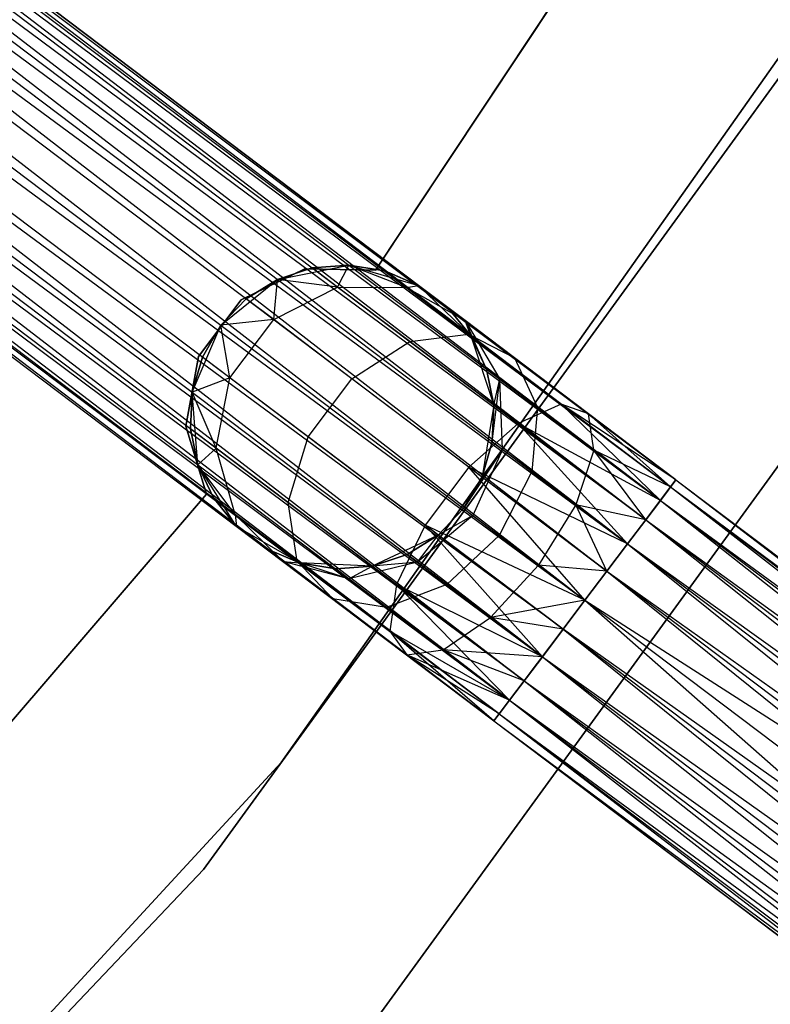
# Model space of a CAD drawing. Extents: x -91 to 92, y -91 to 92.
# Tile 206 of 256: x 46.67 to 51.6, y -40.12 to -33.65. Entities that reach past the tile are written whole.
import ezdxf

# ---------------------------------------------------------------- set-up
doc = ezdxf.new("R2010")
doc.units = 0
doc.header["$LTSCALE"] = 25.4
doc.layers.get('0').update_dxf_attribs({"linetype": 'CONTINUOUS'})

# ---------------------------------------------------------------- blocks, each defined once
blk = doc.blocks.new('NL2500012258_STL_2')
at = {"color": 0}
for p, q in [((143.2277, -37.0993, 177.3795), (127.8658, -25.4986, 177.6205)), ((127.8658, -25.4986, 177.3795), (143.2277, -37.0993, 177.3795)), ((143.2277, -37.0993, 177.3795), (127.8658, -25.4986, 177.6205)), ((127.8658, -25.4986, 177.6205), (143.1929, -37.1454, 177.8546)), ((127.8658, -25.4986, 177.6205), (143.1929, -37.1454, 177.8546)), ((127.8658, -25.4986, 177.3795), (143.2277, -37.0993, 177.3795)), ((127.8311, -25.5446, 177.8546), (143.1929, -37.1454, 177.8546)), ((127.8311, -25.5446, 177.8546), (143.1929, -37.1454, 177.8546)), ((143.1254, -37.2348, 176.9319), (127.8311, -25.5446, 177.1454)), ((127.8311, -25.5446, 177.1454), (143.2277, -37.0993, 177.3795)), ((127.8311, -25.5446, 177.1454), (143.2277, -37.0993, 177.3795)), ((143.1254, -37.2348, 176.9319), (127.8311, -25.5446, 177.1454)), ((143.1929, -37.1454, 177.8546), (127.7636, -25.634, 178.0681)), ((127.7636, -25.634, 178.0681), (143.0291, -37.3623, 178.2485)), ((127.7636, -25.634, 178.0681), (143.0291, -37.3623, 178.2485)), ((143.1929, -37.1454, 177.8546), (127.7636, -25.634, 178.0681)), ((127.7636, -25.634, 176.9319), (143.1254, -37.2348, 176.9319)), ((127.7636, -25.634, 176.9319), (143.1254, -37.2348, 176.9319)), ((127.6672, -25.7616, 178.2485), (143.0291, -37.3623, 178.2485)), ((127.6672, -25.7616, 178.2485), (143.0291, -37.3623, 178.2485)), ((142.9095, -37.5207, 176.6145), (127.6672, -25.7616, 176.7515)), ((127.6672, -25.7616, 176.7515), (143.1254, -37.2348, 176.9319)), ((127.6672, -25.7616, 176.7515), (143.1254, -37.2348, 176.9319)), ((142.9095, -37.5207, 176.6145), (127.6672, -25.7616, 176.7515)), ((143.0291, -37.3623, 178.2485), (127.5477, -25.9199, 178.3855)), ((127.5477, -25.9199, 178.3855), (142.7737, -37.7005, 178.4709)), ((127.5477, -25.9199, 178.3855), (142.7737, -37.7005, 178.4709)), ((143.0291, -37.3623, 178.2485), (127.5477, -25.9199, 178.3855)), ((127.5477, -25.9199, 176.6145), (142.9095, -37.5207, 176.6145)), ((127.5477, -25.9199, 176.6145), (142.9095, -37.5207, 176.6145)), ((127.4118, -26.0998, 178.4709), (142.7737, -37.7005, 178.4709)), ((127.4118, -26.0998, 178.4709), (142.7737, -37.7005, 178.4709)), ((127.4118, -26.0998, 176.5291), (142.6294, -37.8915, 176.5)), ((127.4118, -26.0998, 176.5291), (142.6294, -37.8915, 176.5)), ((127.4118, -26.0998, 176.5291), (142.9095, -37.5207, 176.6145)), ((127.4118, -26.0998, 176.5291), (142.9095, -37.5207, 176.6145)), ((127.2676, -26.2908, 178.5), (142.6294, -37.8915, 178.5)), ((127.2676, -26.2908, 178.5), (142.6294, -37.8915, 178.5)), ((127.2676, -26.2908, 176.5), (142.6294, -37.8915, 176.5)), ((127.2676, -26.2908, 176.5), (142.6294, -37.8915, 176.5)), ((142.3494, -38.2624, 176.6145), (127.1234, -26.4818, 176.5291)), ((127.1234, -26.4818, 176.5291), (142.6294, -37.8915, 176.5)), ((142.3494, -38.2624, 176.6145), (127.1234, -26.4818, 176.5291)), ((127.1234, -26.4818, 178.4709), (142.4852, -38.0825, 178.4709)), ((127.1234, -26.4818, 178.4709), (142.4852, -38.0825, 178.4709)), ((127.1234, -26.4818, 176.5291), (142.6294, -37.8915, 176.5)), ((126.9875, -26.6617, 176.6145), (142.3494, -38.2624, 176.6145)), ((126.9875, -26.6617, 176.6145), (142.3494, -38.2624, 176.6145)), ((142.4852, -38.0825, 178.4709), (126.9875, -26.6617, 178.3855)), ((126.9875, -26.6617, 178.3855), (142.2298, -38.4207, 178.2485)), ((126.9875, -26.6617, 178.3855), (142.2298, -38.4207, 178.2485)), ((142.4852, -38.0825, 178.4709), (126.9875, -26.6617, 178.3855)), ((142.1335, -38.5483, 176.9319), (126.868, -26.82, 176.7515)), ((126.868, -26.82, 176.7515), (142.3494, -38.2624, 176.6145)), ((126.868, -26.82, 176.7515), (142.3494, -38.2624, 176.6145)), ((142.1335, -38.5483, 176.9319), (126.868, -26.82, 176.7515)), ((126.868, -26.82, 178.2485), (142.2298, -38.4207, 178.2485)), ((126.868, -26.82, 178.2485), (142.2298, -38.4207, 178.2485)), ((126.7716, -26.9476, 176.9319), (142.1335, -38.5483, 176.9319)), ((126.7716, -26.9476, 176.9319), (142.1335, -38.5483, 176.9319)), ((142.2298, -38.4207, 178.2485), (126.7716, -26.9476, 178.0681)), ((126.7716, -26.9476, 178.0681), (142.066, -38.6377, 177.8546)), ((126.7716, -26.9476, 178.0681), (142.066, -38.6377, 177.8546)), ((142.2298, -38.4207, 178.2485), (126.7716, -26.9476, 178.0681)), ((142.0312, -38.6837, 177.3795), (126.7041, -27.037, 177.1454)), ((126.7041, -27.037, 177.1454), (142.1335, -38.5483, 176.9319)), ((126.7041, -27.037, 177.1454), (142.1335, -38.5483, 176.9319)), ((142.0312, -38.6837, 177.3795), (126.7041, -27.037, 177.1454)), ((126.7041, -27.037, 177.8546), (142.066, -38.6377, 177.8546)), ((126.7041, -27.037, 177.8546), (142.066, -38.6377, 177.8546)), ((126.6694, -27.083, 177.3795), (142.0312, -38.6837, 177.3795)), ((126.6694, -27.083, 177.6205), (142.0312, -38.6837, 177.3795)), ((142.066, -38.6377, 177.8546), (126.6694, -27.083, 177.6205)), ((126.6694, -27.083, 177.6205), (142.0312, -38.6837, 177.3795)), ((126.6694, -27.083, 177.3795), (142.0312, -38.6837, 177.3795)), ((142.066, -38.6377, 177.8546), (126.6694, -27.083, 177.6205)), ((144.3496, -31.0504, 22), (141.2531, -35.7204, 22)), ((141.2531, -35.7204, 20), (144.3496, -31.0504, 20)), ((141.2531, -35.7204, 20), (144.3496, -31.0504, 20)), ((144.3496, -31.0504, 22), (141.2531, -35.7204, 22)), ((140.6322, -38.9592, 19), (145.3045, -32.3384, 19)), ((145.3045, -32.3384, 20), (140.6322, -38.9592, 20)), ((140.6322, -38.9592, 19), (145.3045, -32.3384, 19)), ((145.3045, -32.3384, 20), (140.6322, -38.9592, 20)), ((144.8891, -33.1015, 26.5), (140.1207, -39.6615, 26.5)), ((140.1207, -39.6615, 17), (144.8891, -33.1015, 17)), ((140.1207, -39.6615, 17), (144.8891, -33.1015, 17)), ((144.8891, -33.1015, 26.5), (140.1207, -39.6615, 26.5)), ((141.2738, -40.621, 26.5), (146.1575, -33.9021, 26.5)), ((146.1575, -33.9021, 17), (141.2738, -40.621, 17)), ((141.2738, -40.621, 26.5), (146.1575, -33.9021, 26.5)), ((146.1575, -33.9021, 17), (141.2738, -40.621, 17)), ((140.7872, -35.7125, 22), (140.3684, -35.9166, 22)), ((140.3684, -35.9166, 20), (140.7872, -35.7125, 20)), ((140.3684, -35.9166, 20), (140.7872, -35.7125, 20)), ((140.7872, -35.7125, 22), (140.3684, -35.9166, 22)), ((140.6068, -35.7818, 20), (141.076, -35.6872, 20)), ((140.6068, -35.7818, 20), (141.076, -35.6872, 20)), ((140.8357, -35.706, 25.5), (140.6068, -35.7818, 25.5)), ((140.6068, -35.7818, 20), (140.8357, -35.706, 25.5)), ((140.8357, -35.706, 25.5), (140.6068, -35.7818, 25.5)), ((140.6068, -35.7818, 20), (140.8357, -35.706, 25.5)), ((141.2531, -35.7204, 22), (140.7872, -35.7125, 22)), ((140.7872, -35.7125, 22), (140.7872, -35.7125, 20)), ((140.7872, -35.7125, 20), (141.2531, -35.7204, 20)), ((140.7872, -35.7125, 22), (140.7872, -35.7125, 20)), ((140.7872, -35.7125, 20), (141.2531, -35.7204, 20)), ((141.2531, -35.7204, 22), (140.7872, -35.7125, 22)), ((141.076, -35.6872, 25.5), (140.8357, -35.706, 25.5)), ((140.8357, -35.706, 25.5), (141.076, -35.6872, 20)), ((140.8357, -35.706, 25.5), (141.076, -35.6872, 20)), ((141.076, -35.6872, 25.5), (140.8357, -35.706, 25.5)), ((141.0027, -35.8321, 26.5518), (140.8357, -35.706, 25.5)), ((141.0027, -35.8321, 26.5518), (140.8357, -35.706, 25.5)), ((141.0027, -35.8321, 26.5518), (141.076, -35.6872, 25.5)), ((141.0027, -35.8321, 26.5518), (141.076, -35.6872, 25.5)), ((141.076, -35.6872, 20), (141.5354, -35.8214, 20)), ((141.4569, -35.8344, 26.4011), (141.076, -35.6872, 25.5)), ((141.4569, -35.8344, 26.4011), (141.076, -35.6872, 25.5)), ((141.3139, -35.7264, 25.5), (141.076, -35.6872, 25.5)), ((141.076, -35.6872, 20), (141.3139, -35.7264, 25.5)), ((141.076, -35.6872, 20), (141.5354, -35.8214, 20)), ((141.076, -35.6872, 25.5), (141.076, -35.6872, 20)), ((141.076, -35.6872, 25.5), (141.076, -35.6872, 20)), ((141.3139, -35.7264, 25.5), (141.076, -35.6872, 25.5)), ((141.076, -35.6872, 20), (141.3139, -35.7264, 25.5)), ((141.2531, -35.7204, 22), (141.2531, -35.7204, 20)), ((141.2531, -35.7204, 22), (141.2531, -35.7204, 20)), ((141.4569, -35.8344, 26.4011), (141.3139, -35.7264, 25.5)), ((141.4569, -35.8344, 26.4011), (141.3139, -35.7264, 25.5)), ((141.5354, -35.8214, 25.5), (141.3139, -35.7264, 25.5)), ((141.3139, -35.7264, 25.5), (141.5354, -35.8214, 20)), ((141.3139, -35.7264, 25.5), (141.5354, -35.8214, 20)), ((141.5354, -35.8214, 25.5), (141.3139, -35.7264, 25.5)), ((140.2354, -36.0836, 20), (140.6068, -35.7818, 20)), ((140.2354, -36.0836, 20), (140.6068, -35.7818, 20)), ((140.6068, -35.7818, 25.5), (140.4028, -35.9101, 25.5)), ((140.4028, -35.9101, 25.5), (140.6068, -35.7818, 20)), ((140.4028, -35.9101, 25.5), (140.6068, -35.7818, 20)), ((140.6068, -35.7818, 25.5), (140.4028, -35.9101, 25.5)), ((140.5833, -36.0464, 26.6369), (140.6068, -35.7818, 25.5)), ((140.5833, -36.0464, 26.6369), (140.6068, -35.7818, 25.5)), ((141.0027, -35.8321, 26.5518), (140.6068, -35.7818, 25.5)), ((141.0027, -35.8321, 26.5518), (140.6068, -35.7818, 25.5)), ((140.6068, -35.7818, 25.5), (140.6068, -35.7818, 20)), ((140.6068, -35.7818, 25.5), (140.6068, -35.7818, 20)), ((140.5833, -36.0464, 26.6369), (141.0027, -35.8321, 26.5518)), ((140.5833, -36.0464, 26.6369), (141.0027, -35.8321, 26.5518)), ((141.0027, -35.8321, 26.5518), (141.4569, -35.8344, 26.4011)), ((141.4781, -36.1911, 27.4435), (141.0027, -35.8321, 26.5518)), ((141.4781, -36.1911, 27.4435), (141.0027, -35.8321, 26.5518)), ((141.0027, -35.8321, 26.5518), (141.4569, -35.8344, 26.4011)), ((141.4569, -35.8344, 26.4011), (141.5354, -35.8214, 25.5)), ((141.4569, -35.8344, 26.4011), (141.5354, -35.8214, 25.5)), ((141.4569, -35.8344, 26.4011), (141.842, -36.0529, 26.2192)), ((141.8642, -36.142, 27.165), (141.4569, -35.8344, 26.4011)), ((141.8642, -36.142, 27.165), (141.4569, -35.8344, 26.4011)), ((141.4569, -35.8344, 26.4011), (141.842, -36.0529, 26.2192)), ((141.5354, -35.8214, 20), (141.8799, -36.1538, 20)), ((141.842, -36.0529, 26.2192), (141.5354, -35.8214, 25.5)), ((141.5354, -35.8214, 20), (141.7278, -35.9667, 25.5)), ((141.5354, -35.8214, 25.5), (141.5354, -35.8214, 20)), ((141.842, -36.0529, 26.2192), (141.5354, -35.8214, 25.5)), ((141.5354, -35.8214, 20), (141.7278, -35.9667, 25.5)), ((141.5354, -35.8214, 20), (141.8799, -36.1538, 20)), ((141.5354, -35.8214, 25.5), (141.5354, -35.8214, 20)), ((140.3684, -35.9166, 22), (140.0874, -36.2883, 22)), ((140.0874, -36.2883, 20), (140.3684, -35.9166, 20)), ((140.0874, -36.2883, 20), (140.3684, -35.9166, 20)), ((140.3684, -35.9166, 22), (140.0874, -36.2883, 22)), ((140.4028, -35.9101, 25.5), (140.2354, -36.0836, 25.5)), ((140.4028, -35.9101, 25.5), (140.2354, -36.0836, 25.5)), ((140.4028, -35.9101, 25.5), (140.2354, -36.0836, 20)), ((140.4028, -35.9101, 25.5), (140.2354, -36.0836, 20)), ((140.3684, -35.9166, 22), (140.3684, -35.9166, 20)), ((140.3684, -35.9166, 22), (140.3684, -35.9166, 20)), ((140.5833, -36.0464, 26.6369), (140.4028, -35.9101, 25.5)), ((140.5833, -36.0464, 26.6369), (140.4028, -35.9101, 25.5)), ((141.842, -36.0529, 26.2192), (141.7278, -35.9667, 25.5)), ((141.8799, -36.1538, 25.5), (141.7278, -35.9667, 25.5)), ((141.842, -36.0529, 26.2192), (141.7278, -35.9667, 25.5)), ((141.7278, -35.9667, 25.5), (141.8799, -36.1538, 20)), ((141.7278, -35.9667, 25.5), (141.8799, -36.1538, 20)), ((141.8799, -36.1538, 25.5), (141.7278, -35.9667, 25.5)), ((140.5833, -36.0464, 26.6369), (140.2354, -36.0836, 25.5)), ((140.5833, -36.0464, 26.6369), (140.2354, -36.0836, 25.5)), ((140.2948, -36.4284, 26.6369), (140.5833, -36.0464, 26.6369)), ((140.2948, -36.4284, 26.6369), (140.5833, -36.0464, 26.6369)), ((141.0972, -36.4345, 27.6008), (140.5833, -36.0464, 26.6369)), ((141.0972, -36.4345, 27.6008), (140.5833, -36.0464, 26.6369)), ((141.9827, -36.3718, 25.5), (141.842, -36.0529, 26.2192)), ((141.842, -36.0529, 26.2192), (142.0697, -36.4375, 26.048)), ((141.9827, -36.3718, 25.5), (141.842, -36.0529, 26.2192)), ((141.8799, -36.1538, 25.5), (141.842, -36.0529, 26.2192)), ((141.8799, -36.1538, 25.5), (141.842, -36.0529, 26.2192)), ((142.1671, -36.2984, 26.829), (141.842, -36.0529, 26.2192)), ((142.1671, -36.2984, 26.829), (141.842, -36.0529, 26.2192)), ((141.842, -36.0529, 26.2192), (142.0697, -36.4375, 26.048)), ((140.0467, -36.5235, 20), (140.2354, -36.0836, 20)), ((140.0467, -36.5235, 20), (140.2354, -36.0836, 20)), ((140.2354, -36.0836, 25.5), (140.1143, -36.2921, 25.5)), ((140.1143, -36.2921, 25.5), (140.2354, -36.0836, 20)), ((140.2354, -36.0836, 25.5), (140.1143, -36.2921, 25.5)), ((140.1143, -36.2921, 25.5), (140.2354, -36.0836, 20)), ((140.2948, -36.4284, 26.6369), (140.2354, -36.0836, 25.5)), ((140.2948, -36.4284, 26.6369), (140.2354, -36.0836, 25.5)), ((140.2354, -36.0836, 25.5), (140.2354, -36.0836, 20)), ((140.2354, -36.0836, 25.5), (140.2354, -36.0836, 20)), ((141.4781, -36.1911, 27.4435), (141.8642, -36.142, 27.165)), ((141.4781, -36.1911, 27.4435), (141.8642, -36.142, 27.165)), ((141.8642, -36.142, 27.165), (142.1671, -36.2984, 26.829)), ((142.4738, -36.6023, 27.6754), (141.8642, -36.142, 27.165)), ((142.4738, -36.6023, 27.6754), (141.8642, -36.142, 27.165)), ((141.8642, -36.142, 27.165), (142.1671, -36.2984, 26.829)), ((141.8799, -36.1538, 20), (142.0303, -36.6081, 20)), ((141.9827, -36.3718, 25.5), (141.8799, -36.1538, 25.5)), ((141.8799, -36.1538, 20), (141.9827, -36.3718, 25.5)), ((141.8799, -36.1538, 20), (142.0303, -36.6081, 20)), ((141.8799, -36.1538, 25.5), (141.8799, -36.1538, 20)), ((141.8799, -36.1538, 25.5), (141.8799, -36.1538, 20)), ((141.9827, -36.3718, 25.5), (141.8799, -36.1538, 25.5)), ((141.8799, -36.1538, 20), (141.9827, -36.3718, 25.5)), ((141.0972, -36.4345, 27.6008), (141.4781, -36.1911, 27.4435)), ((141.0972, -36.4345, 27.6008), (141.4781, -36.1911, 27.4435)), ((142.1897, -36.7285, 28.0393), (141.4781, -36.1911, 27.4435)), ((142.1897, -36.7285, 28.0393), (141.4781, -36.1911, 27.4435)), ((140.0874, -36.2883, 22), (140.0055, -36.747, 22)), ((140.0055, -36.747, 20), (140.0874, -36.2883, 20)), ((140.0055, -36.747, 20), (140.0874, -36.2883, 20)), ((140.0874, -36.2883, 22), (140.0055, -36.747, 22)), ((140.1143, -36.2921, 25.5), (140.0467, -36.5235, 25.5)), ((140.0467, -36.5235, 20), (140.1143, -36.2921, 25.5)), ((140.1143, -36.2921, 25.5), (140.0467, -36.5235, 25.5)), ((140.0467, -36.5235, 20), (140.1143, -36.2921, 25.5)), ((140.0874, -36.2883, 22), (140.0874, -36.2883, 20)), ((140.0874, -36.2883, 22), (140.0874, -36.2883, 20)), ((140.2948, -36.4284, 26.6369), (140.1143, -36.2921, 25.5)), ((140.2948, -36.4284, 26.6369), (140.1143, -36.2921, 25.5)), ((142.1671, -36.2984, 26.829), (142.3174, -36.6246, 26.5125)), ((142.6537, -36.6659, 27.2364), (142.1671, -36.2984, 26.829)), ((142.6537, -36.6659, 27.2364), (142.1671, -36.2984, 26.829)), ((142.1671, -36.2984, 26.829), (142.3174, -36.6246, 26.5125)), ((142.0697, -36.4375, 26.048), (141.9827, -36.3718, 25.5)), ((142.0303, -36.6081, 25.5), (141.9827, -36.3718, 25.5)), ((142.0697, -36.4375, 26.048), (141.9827, -36.3718, 25.5)), ((141.9827, -36.3718, 25.5), (142.0303, -36.6081, 20)), ((141.9827, -36.3718, 25.5), (142.0303, -36.6081, 20)), ((142.0303, -36.6081, 25.5), (141.9827, -36.3718, 25.5)), ((140.2948, -36.4284, 26.6369), (140.0467, -36.5235, 25.5)), ((140.2948, -36.4284, 26.6369), (140.0467, -36.5235, 25.5)), ((140.2034, -36.8904, 26.5518), (140.2948, -36.4284, 26.6369)), ((140.2034, -36.8904, 26.5518), (140.2948, -36.4284, 26.6369)), ((140.8088, -36.8165, 27.6008), (140.2948, -36.4284, 26.6369)), ((140.8088, -36.8165, 27.6008), (140.2948, -36.4284, 26.6369)), ((140.8088, -36.8165, 27.6008), (141.0972, -36.4345, 27.6008)), ((140.8088, -36.8165, 27.6008), (141.0972, -36.4345, 27.6008)), ((141.8664, -37.0154, 28.2448), (141.0972, -36.4345, 27.6008)), ((141.8664, -37.0154, 28.2448), (141.0972, -36.4345, 27.6008)), ((142.0201, -36.849, 25.5), (142.0697, -36.4375, 26.048)), ((142.0201, -36.849, 25.5), (142.0697, -36.4375, 26.048)), ((142.0303, -36.6081, 25.5), (142.0697, -36.4375, 26.048)), ((142.0303, -36.6081, 25.5), (142.0697, -36.4375, 26.048)), ((142.3174, -36.6246, 26.5125), (142.0697, -36.4375, 26.048)), ((142.3174, -36.6246, 26.5125), (142.0697, -36.4375, 26.048)), ((142.0878, -36.9001, 25.9265), (142.0697, -36.4375, 26.048)), ((142.0878, -36.9001, 25.9265), (142.0697, -36.4375, 26.048)), ((140.0467, -36.5235, 25.5), (140.0365, -36.7643, 25.5)), ((140.0365, -36.7643, 25.5), (140.0467, -36.5235, 20)), ((140.0365, -36.7643, 25.5), (140.0467, -36.5235, 20)), ((140.0467, -36.5235, 25.5), (140.0365, -36.7643, 25.5)), ((140.0841, -37.0007, 20), (140.0467, -36.5235, 20)), ((140.2034, -36.8904, 26.5518), (140.0467, -36.5235, 25.5)), ((140.2034, -36.8904, 26.5518), (140.0467, -36.5235, 25.5)), ((140.0841, -37.0007, 20), (140.0467, -36.5235, 20)), ((140.0467, -36.5235, 25.5), (140.0467, -36.5235, 20)), ((140.0467, -36.5235, 25.5), (140.0467, -36.5235, 20)), ((142.0303, -36.6081, 20), (141.9525, -37.0804, 20)), ((142.0303, -36.6081, 20), (141.9525, -37.0804, 20)), ((142.0201, -36.849, 25.5), (142.0303, -36.6081, 25.5)), ((142.0303, -36.6081, 20), (142.0201, -36.849, 25.5)), ((142.0201, -36.849, 25.5), (142.0303, -36.6081, 25.5)), ((142.0303, -36.6081, 20), (142.0201, -36.849, 25.5)), ((142.0303, -36.6081, 25.5), (142.0303, -36.6081, 20)), ((142.0303, -36.6081, 25.5), (142.0303, -36.6081, 20)), ((142.4738, -36.6023, 27.6754), (142.1897, -36.7285, 28.0393)), ((142.4738, -36.6023, 27.6754), (142.1897, -36.7285, 28.0393)), ((142.3174, -36.6246, 26.5125), (142.2806, -37.0457, 26.2881)), ((142.3174, -36.6246, 26.5125), (142.2806, -37.0457, 26.2881)), ((142.6881, -36.9045, 26.8229), (142.3174, -36.6246, 26.5125)), ((142.6881, -36.9045, 26.8229), (142.3174, -36.6246, 26.5125)), ((143.1254, -37.2348, 28.0681), (142.4738, -36.6023, 27.6754)), ((143.1929, -37.1454, 27.8546), (142.4738, -36.6023, 27.6754)), ((143.1254, -37.2348, 28.0681), (142.4738, -36.6023, 27.6754)), ((143.1929, -37.1454, 27.8546), (142.4738, -36.6023, 27.6754)), ((143.2277, -37.0993, 27.6205), (142.4738, -36.6023, 27.6754)), ((143.2277, -37.0993, 27.6205), (142.4738, -36.6023, 27.6754)), ((142.6537, -36.6659, 27.2364), (142.4738, -36.6023, 27.6754)), ((142.6537, -36.6659, 27.2364), (142.4738, -36.6023, 27.6754)), ((143.2277, -37.0993, 27.3795), (142.6537, -36.6659, 27.2364)), ((143.2277, -37.0993, 27.6205), (142.6537, -36.6659, 27.2364)), ((143.2277, -37.0993, 27.6205), (142.6537, -36.6659, 27.2364)), ((143.2277, -37.0993, 27.3795), (142.6537, -36.6659, 27.2364)), ((143.1929, -37.1454, 27.1454), (142.6537, -36.6659, 27.2364)), ((143.1929, -37.1454, 27.1454), (142.6537, -36.6659, 27.2364)), ((142.6881, -36.9045, 26.8229), (142.6537, -36.6659, 27.2364)), ((142.6881, -36.9045, 26.8229), (142.6537, -36.6659, 27.2364)), ((140.0055, -36.747, 22), (140.0055, -36.747, 20)), ((140.0055, -36.747, 22), (140.0055, -36.747, 20)), ((140.0055, -36.747, 22), (140.1402, -37.193, 22)), ((140.1402, -37.193, 20), (140.0055, -36.747, 20)), ((140.1402, -37.193, 20), (140.0055, -36.747, 20)), ((140.0055, -36.747, 22), (140.1402, -37.193, 22)), ((140.2034, -36.8904, 26.5518), (140.0365, -36.7643, 25.5)), ((140.0365, -36.7643, 25.5), (140.0841, -37.0007, 25.5)), ((140.2034, -36.8904, 26.5518), (140.0365, -36.7643, 25.5)), ((140.0841, -37.0007, 20), (140.0365, -36.7643, 25.5)), ((140.0365, -36.7643, 25.5), (140.0841, -37.0007, 25.5)), ((140.0841, -37.0007, 20), (140.0365, -36.7643, 25.5)), ((142.1897, -36.7285, 28.0393), (141.8664, -37.0154, 28.2448)), ((142.1897, -36.7285, 28.0393), (141.8664, -37.0154, 28.2448)), ((142.9095, -37.5207, 28.3855), (142.1897, -36.7285, 28.0393)), ((143.0291, -37.3623, 28.2485), (142.1897, -36.7285, 28.0393)), ((142.9095, -37.5207, 28.3855), (142.1897, -36.7285, 28.0393)), ((143.0291, -37.3623, 28.2485), (142.1897, -36.7285, 28.0393)), ((143.1254, -37.2348, 28.0681), (142.1897, -36.7285, 28.0393)), ((143.1254, -37.2348, 28.0681), (142.1897, -36.7285, 28.0393)), ((140.6789, -37.2495, 27.4435), (140.8088, -36.8165, 27.6008)), ((140.6789, -37.2495, 27.4435), (140.8088, -36.8165, 27.6008)), ((141.5779, -37.3973, 28.2448), (140.8088, -36.8165, 27.6008)), ((141.5779, -37.3973, 28.2448), (140.8088, -36.8165, 27.6008)), ((140.2034, -36.8904, 26.5518), (140.0841, -37.0007, 25.5)), ((140.2034, -36.8904, 26.5518), (140.0841, -37.0007, 25.5)), ((140.33, -37.3267, 26.4011), (140.2034, -36.8904, 26.5518)), ((140.6789, -37.2495, 27.4435), (140.2034, -36.8904, 26.5518)), ((140.33, -37.3267, 26.4011), (140.2034, -36.8904, 26.5518)), ((140.6789, -37.2495, 27.4435), (140.2034, -36.8904, 26.5518)), ((142.0878, -36.9001, 25.9265), (141.8314, -37.2889, 25.5)), ((142.0878, -36.9001, 25.9265), (141.8314, -37.2889, 25.5)), ((142.0878, -36.9001, 25.9265), (141.8922, -37.3348, 25.8827)), ((142.0878, -36.9001, 25.9265), (141.8922, -37.3348, 25.8827)), ((141.9525, -37.0804, 25.5), (142.0201, -36.849, 25.5)), ((142.0201, -36.849, 25.5), (141.9525, -37.0804, 20)), ((142.0201, -36.849, 25.5), (141.9525, -37.0804, 20)), ((141.9525, -37.0804, 25.5), (142.0201, -36.849, 25.5)), ((141.9525, -37.0804, 25.5), (142.0878, -36.9001, 25.9265)), ((141.9525, -37.0804, 25.5), (142.0878, -36.9001, 25.9265)), ((142.0201, -36.849, 25.5), (142.0878, -36.9001, 25.9265)), ((142.0201, -36.849, 25.5), (142.0878, -36.9001, 25.9265)), ((142.2806, -37.0457, 26.2881), (142.0878, -36.9001, 25.9265)), ((142.2806, -37.0457, 26.2881), (142.0878, -36.9001, 25.9265)), ((142.6881, -36.9045, 26.8229), (142.5691, -37.2636, 26.5297)), ((142.6881, -36.9045, 26.8229), (142.5691, -37.2636, 26.5297)), ((143.1929, -37.1454, 27.1454), (142.6881, -36.9045, 26.8229)), ((143.1254, -37.2348, 26.9319), (142.6881, -36.9045, 26.8229)), ((143.1929, -37.1454, 27.1454), (142.6881, -36.9045, 26.8229)), ((143.1254, -37.2348, 26.9319), (142.6881, -36.9045, 26.8229)), ((143.0291, -37.3623, 26.7515), (142.6881, -36.9045, 26.8229)), ((143.0291, -37.3623, 26.7515), (142.6881, -36.9045, 26.8229)), ((140.339, -37.4058, 20), (140.0841, -37.0007, 20)), ((140.33, -37.3267, 26.4011), (140.0841, -37.0007, 25.5)), ((140.0841, -37.0007, 25.5), (140.187, -37.2187, 25.5)), ((140.33, -37.3267, 26.4011), (140.0841, -37.0007, 25.5)), ((140.187, -37.2187, 25.5), (140.0841, -37.0007, 20)), ((140.339, -37.4058, 20), (140.0841, -37.0007, 20)), ((140.187, -37.2187, 25.5), (140.0841, -37.0007, 20)), ((140.0841, -37.0007, 25.5), (140.187, -37.2187, 25.5)), ((140.0841, -37.0007, 25.5), (140.0841, -37.0007, 20)), ((140.0841, -37.0007, 25.5), (140.0841, -37.0007, 20)), ((141.8664, -37.0154, 28.2448), (141.5779, -37.3973, 28.2448)), ((141.8664, -37.0154, 28.2448), (141.5779, -37.3973, 28.2448)), ((142.6294, -37.8915, 28.5), (141.8664, -37.0154, 28.2448)), ((142.7737, -37.7005, 28.4709), (141.8664, -37.0154, 28.2448)), ((142.6294, -37.8915, 28.5), (141.8664, -37.0154, 28.2448)), ((142.7737, -37.7005, 28.4709), (141.8664, -37.0154, 28.2448)), ((142.9095, -37.5207, 28.3855), (141.8664, -37.0154, 28.2448)), ((142.9095, -37.5207, 28.3855), (141.8664, -37.0154, 28.2448)), ((141.9525, -37.0804, 20), (141.8314, -37.2889, 20)), ((141.8314, -37.2889, 25.5), (141.9525, -37.0804, 25.5)), ((141.8314, -37.2889, 25.5), (141.9525, -37.0804, 25.5)), ((141.9525, -37.0804, 20), (141.8314, -37.2889, 20)), ((141.9525, -37.0804, 25.5), (141.9525, -37.0804, 20)), ((141.9525, -37.0804, 25.5), (141.9525, -37.0804, 20)), ((142.2806, -37.0457, 26.2881), (142.0652, -37.4654, 26.2071)), ((142.2806, -37.0457, 26.2881), (142.0652, -37.4654, 26.2071)), ((142.5691, -37.2636, 26.5297), (142.2806, -37.0457, 26.2881)), ((142.5691, -37.2636, 26.5297), (142.2806, -37.0457, 26.2881)), ((143.0291, -37.3623, 178.2485), (143.1929, -37.1454, 177.8546)), ((143.0291, -37.3623, 178.2485), (143.1929, -37.1454, 177.8546)), ((143.2277, -37.0993, 177.3795), (143.1254, -37.2348, 176.9319)), ((143.2277, -37.0993, 177.3795), (143.1254, -37.2348, 176.9319)), ((143.1254, -37.2348, 26.9319), (143.1929, -37.1454, 27.1454)), ((143.1929, -37.1454, 27.8546), (143.1254, -37.2348, 28.0681)), ((143.1929, -37.1454, 27.8546), (143.1254, -37.2348, 28.0681)), ((143.1254, -37.2348, 26.9319), (143.1929, -37.1454, 27.1454)), ((143.1929, -37.1454, 177.8546), (143.2277, -37.0993, 177.3795)), ((143.1929, -37.1454, 177.8546), (143.2277, -37.0993, 177.3795)), ((143.1929, -37.1454, 27.1454), (143.2277, -37.0993, 27.3795)), ((143.2277, -37.0993, 27.6205), (143.1929, -37.1454, 27.8546)), ((143.2277, -37.0993, 27.6205), (143.1929, -37.1454, 27.8546)), ((143.1929, -37.1454, 27.1454), (143.2277, -37.0993, 27.3795)), ((143.1929, -37.1454, 177.8546), (145.6219, -38.9796, 177.6258)), ((143.1929, -37.1454, 177.8546), (145.6219, -38.9796, 177.6258)), ((143.1929, -37.1454, 27.1454), (149.3312, -41.7808, 27.1454)), ((143.1929, -37.1454, 27.1454), (149.3312, -41.7808, 27.1454)), ((143.1929, -37.1454, 27.8546), (149.366, -41.7347, 27.6205)), ((143.1929, -37.1454, 27.8546), (149.366, -41.7347, 27.6205)), ((143.1929, -37.1454, 27.8546), (149.2637, -41.8702, 28.0681)), ((143.1929, -37.1454, 27.8546), (149.2637, -41.8702, 28.0681)), ((143.2277, -37.0993, 177.3795), (145.5999, -38.8908, 177.156)), ((143.2277, -37.0993, 177.3795), (145.5999, -38.8908, 177.156)), ((143.2277, -37.0993, 27.3795), (149.3312, -41.7808, 27.1454)), ((143.2277, -37.0993, 27.3795), (149.3312, -41.7808, 27.1454)), ((143.2277, -37.0993, 27.3795), (149.366, -41.7347, 27.6205)), ((143.2277, -37.0993, 27.3795), (149.366, -41.7347, 27.6205)), ((143.2277, -37.0993, 27.6205), (149.366, -41.7347, 27.6205)), ((143.2277, -37.0993, 27.6205), (149.366, -41.7347, 27.6205)), ((140.1402, -37.193, 22), (136.4929, -41.4472, 22)), ((136.4929, -41.4472, 20), (140.1402, -37.193, 20)), ((136.4929, -41.4472, 20), (140.1402, -37.193, 20)), ((140.1402, -37.193, 22), (136.4929, -41.4472, 22)), ((140.1402, -37.193, 22), (140.1402, -37.193, 20)), ((140.1402, -37.193, 22), (140.1402, -37.193, 20)), ((140.33, -37.3267, 26.4011), (140.187, -37.2187, 25.5)), ((140.187, -37.2187, 25.5), (140.339, -37.4058, 25.5)), ((140.33, -37.3267, 26.4011), (140.187, -37.2187, 25.5)), ((140.339, -37.4058, 20), (140.187, -37.2187, 25.5)), ((140.187, -37.2187, 25.5), (140.339, -37.4058, 25.5)), ((140.339, -37.4058, 20), (140.187, -37.2187, 25.5)), ((140.7373, -37.6343, 27.165), (140.6789, -37.2495, 27.4435)), ((141.3905, -37.7868, 28.0393), (140.6789, -37.2495, 27.4435)), ((140.7373, -37.6343, 27.165), (140.6789, -37.2495, 27.4435)), ((141.3905, -37.7868, 28.0393), (140.6789, -37.2495, 27.4435)), ((141.8314, -37.2889, 20), (141.664, -37.4623, 20)), ((141.664, -37.4623, 25.5), (141.8314, -37.2889, 25.5)), ((141.664, -37.4623, 25.5), (141.8314, -37.2889, 25.5)), ((141.8314, -37.2889, 20), (141.664, -37.4623, 20)), ((141.8314, -37.2889, 25.5), (141.8922, -37.3348, 25.8827)), ((141.8314, -37.2889, 25.5), (141.8922, -37.3348, 25.8827)), ((141.8314, -37.2889, 25.5), (141.8314, -37.2889, 20)), ((141.8314, -37.2889, 25.5), (141.8314, -37.2889, 20)), ((142.5691, -37.2636, 26.5297), (142.3241, -37.6609, 26.4239)), ((142.5691, -37.2636, 26.5297), (142.3241, -37.6609, 26.4239)), ((143.0291, -37.3623, 26.7515), (142.5691, -37.2636, 26.5297)), ((143.0291, -37.3623, 26.7515), (142.5691, -37.2636, 26.5297)), ((142.9095, -37.5207, 26.6146), (142.5691, -37.2636, 26.5297)), ((142.9095, -37.5207, 26.6146), (142.5691, -37.2636, 26.5297)), ((142.7737, -37.7005, 26.5291), (142.5691, -37.2636, 26.5297)), ((142.7737, -37.7005, 26.5291), (142.5691, -37.2636, 26.5297)), ((143.1254, -37.2348, 176.9319), (142.9095, -37.5207, 176.6145)), ((143.1254, -37.2348, 176.9319), (142.9095, -37.5207, 176.6145)), ((143.0291, -37.3623, 26.7515), (143.1254, -37.2348, 26.9319)), ((143.1254, -37.2348, 28.0681), (143.0291, -37.3623, 28.2485)), ((143.1254, -37.2348, 28.0681), (143.0291, -37.3623, 28.2485)), ((143.0291, -37.3623, 26.7515), (143.1254, -37.2348, 26.9319)), ((143.1254, -37.2348, 176.9319), (145.4442, -38.9859, 176.7135)), ((143.1254, -37.2348, 176.9319), (145.4442, -38.9859, 176.7135)), ((143.1254, -37.2348, 26.9319), (149.1674, -41.9978, 26.7515)), ((143.1254, -37.2348, 26.9319), (149.1674, -41.9978, 26.7515)), ((143.1254, -37.2348, 26.9319), (149.3312, -41.7808, 27.1454)), ((143.1254, -37.2348, 26.9319), (149.3312, -41.7808, 27.1454)), ((143.1254, -37.2348, 28.0681), (149.2637, -41.8702, 28.0681)), ((143.1254, -37.2348, 28.0681), (149.2637, -41.8702, 28.0681)), ((140.6455, -37.6373, 26.2192), (140.33, -37.3267, 26.4011)), ((140.33, -37.3267, 26.4011), (140.339, -37.4058, 25.5)), ((140.33, -37.3267, 26.4011), (140.339, -37.4058, 25.5)), ((140.7373, -37.6343, 27.165), (140.33, -37.3267, 26.4011)), ((140.6455, -37.6373, 26.2192), (140.33, -37.3267, 26.4011)), ((140.7373, -37.6343, 27.165), (140.33, -37.3267, 26.4011)), ((141.8922, -37.3348, 25.8827), (141.5276, -37.6418, 25.9265)), ((141.8922, -37.3348, 25.8827), (141.5276, -37.6418, 25.9265)), ((141.8922, -37.3348, 25.8827), (141.664, -37.4623, 25.5)), ((141.8922, -37.3348, 25.8827), (141.664, -37.4623, 25.5)), ((141.8922, -37.3348, 25.8827), (142.0652, -37.4654, 26.2071)), ((141.8922, -37.3348, 25.8827), (142.0652, -37.4654, 26.2071)), ((140.7529, -37.6461, 20), (140.339, -37.4058, 20)), ((140.6455, -37.6373, 26.2192), (140.339, -37.4058, 25.5)), ((140.339, -37.4058, 25.5), (140.339, -37.4058, 20)), ((140.5313, -37.5511, 25.5), (140.339, -37.4058, 20)), ((140.6455, -37.6373, 26.2192), (140.339, -37.4058, 25.5)), ((140.5313, -37.5511, 25.5), (140.339, -37.4058, 20)), ((140.7529, -37.6461, 20), (140.339, -37.4058, 20)), ((140.339, -37.4058, 25.5), (140.339, -37.4058, 20)), ((141.5779, -37.3973, 28.2448), (141.3905, -37.7868, 28.0393)), ((141.5779, -37.3973, 28.2448), (141.3905, -37.7868, 28.0393)), ((142.3494, -38.2624, 28.3855), (141.5779, -37.3973, 28.2448)), ((142.4852, -38.0825, 28.4709), (141.5779, -37.3973, 28.2448)), ((142.3494, -38.2624, 28.3855), (141.5779, -37.3973, 28.2448)), ((142.4852, -38.0825, 28.4709), (141.5779, -37.3973, 28.2448)), ((142.6294, -37.8915, 28.5), (141.5779, -37.3973, 28.2448)), ((142.6294, -37.8915, 28.5), (141.5779, -37.3973, 28.2448)), ((142.7737, -37.7005, 178.4709), (143.0291, -37.3623, 178.2485)), ((142.7737, -37.7005, 178.4709), (143.0291, -37.3623, 178.2485)), ((142.9095, -37.5207, 26.6146), (143.0291, -37.3623, 26.7515)), ((143.0291, -37.3623, 28.2485), (142.9095, -37.5207, 28.3855)), ((143.0291, -37.3623, 28.2485), (142.9095, -37.5207, 28.3855)), ((142.9095, -37.5207, 26.6146), (143.0291, -37.3623, 26.7515)), ((143.0291, -37.3623, 178.2485), (145.505, -39.2321, 178.0152)), ((143.0291, -37.3623, 178.2485), (145.505, -39.2321, 178.0152)), ((143.0291, -37.3623, 26.7515), (149.1674, -41.9978, 26.7515)), ((143.0291, -37.3623, 26.7515), (149.1674, -41.9978, 26.7515)), ((143.0291, -37.3623, 28.2485), (149.2637, -41.8702, 28.0681)), ((143.0291, -37.3623, 28.2485), (149.2637, -41.8702, 28.0681)), ((143.0291, -37.3623, 28.2485), (149.0478, -42.1561, 28.3855)), ((143.0291, -37.3623, 28.2485), (149.0478, -42.1561, 28.3855)), ((141.664, -37.4623, 20), (141.2311, -37.6665, 20)), ((141.664, -37.4623, 20), (141.2311, -37.6665, 20)), ((141.4599, -37.5907, 25.5), (141.664, -37.4623, 25.5)), ((141.664, -37.4623, 20), (141.4599, -37.5907, 25.5)), ((141.4599, -37.5907, 25.5), (141.664, -37.4623, 25.5)), ((141.664, -37.4623, 20), (141.4599, -37.5907, 25.5)), ((141.5276, -37.6418, 25.9265), (141.664, -37.4623, 25.5)), ((141.5276, -37.6418, 25.9265), (141.664, -37.4623, 25.5)), ((141.664, -37.4623, 25.5), (141.664, -37.4623, 20)), ((141.664, -37.4623, 25.5), (141.664, -37.4623, 20)), ((142.0652, -37.4654, 26.2071), (141.7205, -37.7874, 26.2881)), ((142.0652, -37.4654, 26.2071), (141.7205, -37.7874, 26.2881)), ((142.0652, -37.4654, 26.2071), (142.3241, -37.6609, 26.4239)), ((142.0652, -37.4654, 26.2071), (142.3241, -37.6609, 26.4239)), ((142.9095, -37.5207, 176.6145), (142.6294, -37.8915, 176.5)), ((142.9095, -37.5207, 176.6145), (142.6294, -37.8915, 176.5)), ((142.7737, -37.7005, 26.5291), (142.9095, -37.5207, 26.6146)), ((142.9095, -37.5207, 28.3855), (142.7737, -37.7005, 28.4709)), ((142.9095, -37.5207, 28.3855), (142.7737, -37.7005, 28.4709)), ((142.7737, -37.7005, 26.5291), (142.9095, -37.5207, 26.6146)), ((142.9095, -37.5207, 176.6145), (145.1905, -39.2432, 176.3996)), ((142.9095, -37.5207, 176.6145), (145.1905, -39.2432, 176.3996)), ((142.9095, -37.5207, 26.6146), (148.912, -42.336, 26.5291)), ((142.9095, -37.5207, 26.6146), (148.912, -42.336, 26.5291)), ((142.9095, -37.5207, 26.6146), (149.1674, -41.9978, 26.7515)), ((142.9095, -37.5207, 26.6146), (149.1674, -41.9978, 26.7515)), ((142.9095, -37.5207, 28.3855), (149.0478, -42.1561, 28.3855)), ((142.9095, -37.5207, 28.3855), (149.0478, -42.1561, 28.3855)), ((140.6455, -37.6373, 26.2192), (140.5313, -37.5511, 25.5)), ((140.5313, -37.5511, 25.5), (140.7529, -37.6461, 25.5)), ((140.6455, -37.6373, 26.2192), (140.5313, -37.5511, 25.5)), ((140.7529, -37.6461, 20), (140.5313, -37.5511, 25.5)), ((140.5313, -37.5511, 25.5), (140.7529, -37.6461, 25.5)), ((140.7529, -37.6461, 20), (140.5313, -37.5511, 25.5)), ((141.2311, -37.6665, 25.5), (141.4599, -37.5907, 25.5)), ((141.4599, -37.5907, 25.5), (141.2311, -37.6665, 20)), ((141.4599, -37.5907, 25.5), (141.2311, -37.6665, 20)), ((141.2311, -37.6665, 25.5), (141.4599, -37.5907, 25.5)), ((141.5276, -37.6418, 25.9265), (141.4599, -37.5907, 25.5)), ((141.5276, -37.6418, 25.9265), (141.4599, -37.5907, 25.5)), ((141.0777, -37.751, 26.048), (140.6455, -37.6373, 26.2192)), ((140.6455, -37.6373, 26.2192), (140.7529, -37.6461, 25.5)), ((140.6455, -37.6373, 26.2192), (140.7529, -37.6461, 25.5)), ((140.9706, -37.8828, 26.829), (140.6455, -37.6373, 26.2192)), ((141.0777, -37.751, 26.048), (140.6455, -37.6373, 26.2192)), ((140.9706, -37.8828, 26.829), (140.6455, -37.6373, 26.2192)), ((140.9706, -37.8828, 26.829), (140.7373, -37.6343, 27.165)), ((141.3469, -38.0947, 27.6754), (140.7373, -37.6343, 27.165)), ((140.9706, -37.8828, 26.829), (140.7373, -37.6343, 27.165)), ((141.3469, -38.0947, 27.6754), (140.7373, -37.6343, 27.165)), ((141.2311, -37.6665, 20), (140.7529, -37.6461, 20)), ((141.0777, -37.751, 26.048), (140.7529, -37.6461, 25.5)), ((140.7529, -37.6461, 25.5), (140.9908, -37.6853, 25.5)), ((141.0777, -37.751, 26.048), (140.7529, -37.6461, 25.5)), ((140.9908, -37.6853, 25.5), (140.7529, -37.6461, 20)), ((141.2311, -37.6665, 20), (140.7529, -37.6461, 20)), ((140.9908, -37.6853, 25.5), (140.7529, -37.6461, 20)), ((140.7529, -37.6461, 25.5), (140.9908, -37.6853, 25.5)), ((140.7529, -37.6461, 25.5), (140.7529, -37.6461, 20)), ((140.7529, -37.6461, 25.5), (140.7529, -37.6461, 20)), ((140.9908, -37.6853, 25.5), (141.2311, -37.6665, 25.5)), ((141.2311, -37.6665, 20), (140.9908, -37.6853, 25.5)), ((140.9908, -37.6853, 25.5), (141.2311, -37.6665, 25.5)), ((141.2311, -37.6665, 20), (140.9908, -37.6853, 25.5)), ((141.5276, -37.6418, 25.9265), (141.0777, -37.751, 26.048)), ((141.5276, -37.6418, 25.9265), (141.0777, -37.751, 26.048)), ((141.0777, -37.751, 26.048), (141.2311, -37.6665, 25.5)), ((141.0777, -37.751, 26.048), (141.2311, -37.6665, 25.5)), ((141.5276, -37.6418, 25.9265), (141.2311, -37.6665, 25.5)), ((141.5276, -37.6418, 25.9265), (141.2311, -37.6665, 25.5)), ((141.2311, -37.6665, 25.5), (141.2311, -37.6665, 20)), ((141.2311, -37.6665, 25.5), (141.2311, -37.6665, 20)), ((141.7205, -37.7874, 26.2881), (141.5276, -37.6418, 25.9265)), ((141.7205, -37.7874, 26.2881), (141.5276, -37.6418, 25.9265)), ((142.009, -38.0053, 26.5297), (142.3241, -37.6609, 26.4239)), ((142.009, -38.0053, 26.5297), (142.3241, -37.6609, 26.4239)), ((142.3241, -37.6609, 26.4239), (142.6294, -37.8915, 26.5)), ((142.7737, -37.7005, 26.5291), (142.3241, -37.6609, 26.4239)), ((142.7737, -37.7005, 26.5291), (142.3241, -37.6609, 26.4239)), ((142.3241, -37.6609, 26.4239), (142.6294, -37.8915, 26.5)), ((141.0777, -37.751, 26.048), (140.9908, -37.6853, 25.5)), ((141.0777, -37.751, 26.048), (140.9908, -37.6853, 25.5)), ((142.6294, -37.8915, 178.5), (142.7737, -37.7005, 178.4709)), ((142.6294, -37.8915, 178.5), (142.7737, -37.7005, 178.4709)), ((142.6294, -37.8915, 26.5), (142.7737, -37.7005, 26.5291)), ((142.7737, -37.7005, 28.4709), (142.6294, -37.8915, 28.5)), ((142.7737, -37.7005, 28.4709), (142.6294, -37.8915, 28.5)), ((142.6294, -37.8915, 26.5), (142.7737, -37.7005, 26.5291)), ((142.7737, -37.7005, 178.4709), (145.2762, -39.5903, 178.2352)), ((142.7737, -37.7005, 178.4709), (145.2762, -39.5903, 178.2352)), ((142.7737, -37.7005, 26.5291), (148.912, -42.336, 26.5291)), ((142.7737, -37.7005, 26.5291), (148.912, -42.336, 26.5291)), ((142.7737, -37.7005, 28.4709), (149.0478, -42.1561, 28.3855)), ((142.7737, -37.7005, 28.4709), (149.0478, -42.1561, 28.3855)), ((142.7737, -37.7005, 28.4709), (148.7677, -42.5269, 28.5)), ((142.7737, -37.7005, 28.4709), (148.7677, -42.5269, 28.5)), ((141.3255, -37.9381, 26.5125), (141.0777, -37.751, 26.048)), ((141.3255, -37.9381, 26.5125), (141.0777, -37.751, 26.048)), ((141.7205, -37.7874, 26.2881), (141.3255, -37.9381, 26.5125)), ((141.7205, -37.7874, 26.2881), (141.3255, -37.9381, 26.5125)), ((141.3905, -37.7868, 28.0393), (141.3469, -38.0947, 27.6754)), ((141.3905, -37.7868, 28.0393), (141.3469, -38.0947, 27.6754)), ((142.1335, -38.5483, 28.0681), (141.3905, -37.7868, 28.0393)), ((142.2298, -38.4207, 28.2485), (141.3905, -37.7868, 28.0393)), ((142.1335, -38.5483, 28.0681), (141.3905, -37.7868, 28.0393)), ((142.2298, -38.4207, 28.2485), (141.3905, -37.7868, 28.0393)), ((142.3494, -38.2624, 28.3855), (141.3905, -37.7868, 28.0393)), ((142.3494, -38.2624, 28.3855), (141.3905, -37.7868, 28.0393)), ((142.009, -38.0053, 26.5297), (141.7205, -37.7874, 26.2881)), ((142.009, -38.0053, 26.5297), (141.7205, -37.7874, 26.2881)), ((141.3255, -37.9381, 26.5125), (140.9706, -37.8828, 26.829)), ((141.4572, -38.2503, 27.2364), (140.9706, -37.8828, 26.829)), ((141.3255, -37.9381, 26.5125), (140.9706, -37.8828, 26.829)), ((141.4572, -38.2503, 27.2364), (140.9706, -37.8828, 26.829)), ((142.6294, -37.8915, 26.5), (142.009, -38.0053, 26.5297)), ((142.6294, -37.8915, 26.5), (142.009, -38.0053, 26.5297)), ((142.6294, -37.8915, 176.5), (142.3494, -38.2624, 176.6145)), ((142.6294, -37.8915, 176.5), (142.3494, -38.2624, 176.6145)), ((142.4852, -38.0825, 178.4709), (142.6294, -37.8915, 178.5)), ((142.4852, -38.0825, 178.4709), (142.6294, -37.8915, 178.5)), ((142.4852, -38.0825, 26.5291), (142.6294, -37.8915, 26.5)), ((142.6294, -37.8915, 28.5), (142.4852, -38.0825, 28.4709)), ((142.4852, -38.0825, 26.5291), (142.6294, -37.8915, 26.5)), ((142.6294, -37.8915, 28.5), (142.4852, -38.0825, 28.4709)), ((142.6294, -37.8915, 178.5), (145.2762, -39.5903, 178.2352)), ((142.6294, -37.8915, 178.5), (145.2762, -39.5903, 178.2352)), ((142.6294, -37.8915, 178.5), (144.9877, -39.9723, 178.2352)), ((142.6294, -37.8915, 178.5), (144.9877, -39.9723, 178.2352)), ((142.6294, -37.8915, 176.5), (144.8967, -39.6037, 176.2864)), ((142.6294, -37.8915, 176.5), (144.8967, -39.6037, 176.2864)), ((142.6294, -37.8915, 26.5), (148.7677, -42.5269, 26.5)), ((142.6294, -37.8915, 26.5), (148.7677, -42.5269, 26.5)), ((142.6294, -37.8915, 28.5), (148.7677, -42.5269, 28.5)), ((142.6294, -37.8915, 28.5), (148.7677, -42.5269, 28.5)), ((141.6962, -38.218, 26.8229), (141.3255, -37.9381, 26.5125)), ((141.6962, -38.218, 26.8229), (141.3255, -37.9381, 26.5125)), ((141.6962, -38.218, 26.8229), (142.009, -38.0053, 26.5297)), ((141.6962, -38.218, 26.8229), (142.009, -38.0053, 26.5297)), ((142.4852, -38.0825, 26.5291), (142.009, -38.0053, 26.5297)), ((142.4852, -38.0825, 26.5291), (142.009, -38.0053, 26.5297)), ((142.3494, -38.2624, 26.6146), (142.009, -38.0053, 26.5297)), ((142.3494, -38.2624, 26.6146), (142.009, -38.0053, 26.5297)), ((142.0312, -38.6837, 27.6205), (141.3469, -38.0947, 27.6754)), ((141.3469, -38.0947, 27.6754), (141.4572, -38.2503, 27.2364)), ((142.066, -38.6377, 27.8546), (141.3469, -38.0947, 27.6754)), ((142.0312, -38.6837, 27.6205), (141.3469, -38.0947, 27.6754)), ((142.066, -38.6377, 27.8546), (141.3469, -38.0947, 27.6754)), ((142.1335, -38.5483, 28.0681), (141.3469, -38.0947, 27.6754)), ((142.1335, -38.5483, 28.0681), (141.3469, -38.0947, 27.6754)), ((141.3469, -38.0947, 27.6754), (141.4572, -38.2503, 27.2364)), ((142.2298, -38.4207, 178.2485), (142.4852, -38.0825, 178.4709)), ((142.2298, -38.4207, 178.2485), (142.4852, -38.0825, 178.4709)), ((142.4852, -38.0825, 28.4709), (142.3494, -38.2624, 28.3855)), ((142.3494, -38.2624, 26.6146), (142.4852, -38.0825, 26.5291)), ((142.3494, -38.2624, 26.6146), (142.4852, -38.0825, 26.5291)), ((142.4852, -38.0825, 28.4709), (142.3494, -38.2624, 28.3855)), ((142.4852, -38.0825, 178.4709), (144.9877, -39.9723, 178.2352)), ((142.4852, -38.0825, 178.4709), (144.9877, -39.9723, 178.2352)), ((142.4852, -38.0825, 28.4709), (148.4877, -42.8978, 28.3855)), ((148.7677, -42.5269, 28.5), (142.4852, -38.0825, 28.4709)), ((142.4852, -38.0825, 28.4709), (148.4877, -42.8978, 28.3855)), ((142.4852, -38.0825, 26.5291), (148.6235, -42.7179, 26.5291)), ((142.4852, -38.0825, 26.5291), (148.6235, -42.7179, 26.5291)), ((148.7677, -42.5269, 28.5), (142.4852, -38.0825, 28.4709)), ((141.4572, -38.2503, 27.2364), (141.6962, -38.218, 26.8229)), ((141.4572, -38.2503, 27.2364), (141.6962, -38.218, 26.8229)), ((142.0312, -38.6837, 27.6205), (141.4572, -38.2503, 27.2364)), ((142.0312, -38.6837, 27.3795), (141.4572, -38.2503, 27.2364)), ((142.1335, -38.5483, 26.9319), (141.4572, -38.2503, 27.2364)), ((142.1335, -38.5483, 26.9319), (141.4572, -38.2503, 27.2364)), ((142.066, -38.6377, 27.1454), (141.4572, -38.2503, 27.2364)), ((142.0312, -38.6837, 27.3795), (141.4572, -38.2503, 27.2364)), ((142.066, -38.6377, 27.1454), (141.4572, -38.2503, 27.2364)), ((142.0312, -38.6837, 27.6205), (141.4572, -38.2503, 27.2364)), ((142.3494, -38.2624, 26.6146), (141.6962, -38.218, 26.8229)), ((142.2298, -38.4207, 26.7515), (141.6962, -38.218, 26.8229)), ((142.3494, -38.2624, 26.6146), (141.6962, -38.218, 26.8229)), ((142.2298, -38.4207, 26.7515), (141.6962, -38.218, 26.8229)), ((142.1335, -38.5483, 26.9319), (141.6962, -38.218, 26.8229)), ((142.1335, -38.5483, 26.9319), (141.6962, -38.218, 26.8229)), ((142.3494, -38.2624, 176.6145), (142.1335, -38.5483, 176.9319)), ((142.3494, -38.2624, 176.6145), (142.1335, -38.5483, 176.9319)), ((142.3494, -38.2624, 28.3855), (142.2298, -38.4207, 28.2485)), ((142.2298, -38.4207, 26.7515), (142.3494, -38.2624, 26.6146)), ((142.2298, -38.4207, 26.7515), (142.3494, -38.2624, 26.6146)), ((142.3494, -38.2624, 28.3855), (142.2298, -38.4207, 28.2485)), ((142.3494, -38.2624, 176.6145), (144.6304, -39.9849, 176.3996)), ((142.3494, -38.2624, 176.6145), (144.6304, -39.9849, 176.3996)), ((142.3494, -38.2624, 28.3855), (148.4877, -42.8978, 28.3855)), ((142.3494, -38.2624, 28.3855), (148.4877, -42.8978, 28.3855)), ((142.3494, -38.2624, 26.6146), (148.3681, -43.0561, 26.7515)), ((142.3494, -38.2624, 26.6146), (148.3681, -43.0561, 26.7515)), ((142.3494, -38.2624, 26.6146), (148.6235, -42.7179, 26.5291)), ((142.3494, -38.2624, 26.6146), (148.6235, -42.7179, 26.5291)), ((142.066, -38.6377, 177.8546), (142.2298, -38.4207, 178.2485)), ((142.066, -38.6377, 177.8546), (142.2298, -38.4207, 178.2485)), ((142.2298, -38.4207, 28.2485), (142.1335, -38.5483, 28.0681)), ((142.1335, -38.5483, 26.9319), (142.2298, -38.4207, 26.7515)), ((142.1335, -38.5483, 26.9319), (142.2298, -38.4207, 26.7515)), ((142.2298, -38.4207, 28.2485), (142.1335, -38.5483, 28.0681)), ((142.2298, -38.4207, 178.2485), (144.7058, -40.2905, 178.0152)), ((142.2298, -38.4207, 178.2485), (144.7058, -40.2905, 178.0152)), ((142.2298, -38.4207, 28.2485), (148.4877, -42.8978, 28.3855)), ((142.2298, -38.4207, 28.2485), (148.4877, -42.8978, 28.3855)), ((142.2298, -38.4207, 28.2485), (148.2718, -43.1837, 28.0681)), ((142.2298, -38.4207, 28.2485), (148.2718, -43.1837, 28.0681)), ((142.2298, -38.4207, 26.7515), (148.3681, -43.0561, 26.7515)), ((142.2298, -38.4207, 26.7515), (148.3681, -43.0561, 26.7515)), ((142.1335, -38.5483, 176.9319), (142.0312, -38.6837, 177.3795)), ((142.1335, -38.5483, 176.9319), (142.0312, -38.6837, 177.3795)), ((142.1335, -38.5483, 28.0681), (142.066, -38.6377, 27.8546)), ((142.066, -38.6377, 27.1454), (142.1335, -38.5483, 26.9319)), ((142.066, -38.6377, 27.1454), (142.1335, -38.5483, 26.9319)), ((142.1335, -38.5483, 28.0681), (142.066, -38.6377, 27.8546)), ((142.1335, -38.5483, 176.9319), (144.4523, -40.2994, 176.7135)), ((142.1335, -38.5483, 176.9319), (144.4523, -40.2994, 176.7135)), ((142.1335, -38.5483, 28.0681), (148.2718, -43.1837, 28.0681)), ((142.1335, -38.5483, 28.0681), (148.2718, -43.1837, 28.0681)), ((142.1335, -38.5483, 26.9319), (148.2043, -43.2731, 27.1454)), ((142.1335, -38.5483, 26.9319), (148.2043, -43.2731, 27.1454)), ((142.1335, -38.5483, 26.9319), (148.3681, -43.0561, 26.7515)), ((142.1335, -38.5483, 26.9319), (148.3681, -43.0561, 26.7515)), ((142.0312, -38.6837, 177.3795), (142.066, -38.6377, 177.8546)), ((142.0312, -38.6837, 177.3795), (142.066, -38.6377, 177.8546)), ((142.066, -38.6377, 27.8546), (142.0312, -38.6837, 27.6205)), ((142.0312, -38.6837, 27.3795), (142.066, -38.6377, 27.1454)), ((142.0312, -38.6837, 27.3795), (142.066, -38.6377, 27.1454)), ((142.066, -38.6377, 27.8546), (142.0312, -38.6837, 27.6205)), ((142.066, -38.6377, 177.8546), (144.4949, -40.4719, 177.6258)), ((142.066, -38.6377, 177.8546), (144.4949, -40.4719, 177.6258)), ((142.066, -38.6377, 27.8546), (148.2718, -43.1837, 28.0681)), ((142.066, -38.6377, 27.8546), (148.2718, -43.1837, 28.0681)), ((142.066, -38.6377, 27.8546), (148.1695, -43.3191, 27.6205)), ((142.066, -38.6377, 27.8546), (148.1695, -43.3191, 27.6205)), ((142.066, -38.6377, 27.1454), (148.2043, -43.2731, 27.1454)), ((142.066, -38.6377, 27.1454), (148.2043, -43.2731, 27.1454)), ((142.0312, -38.6837, 177.3795), (144.4034, -40.4752, 177.156)), ((142.0312, -38.6837, 177.3795), (144.4034, -40.4752, 177.156)), ((142.0312, -38.6837, 27.6205), (148.1695, -43.3191, 27.6205)), ((142.0312, -38.6837, 27.6205), (148.1695, -43.3191, 27.6205)), ((142.0312, -38.6837, 27.3795), (148.1695, -43.3191, 27.6205)), ((142.0312, -38.6837, 27.3795), (148.1695, -43.3191, 27.6205)), ((142.0312, -38.6837, 27.3795), (148.2043, -43.2731, 27.1454)), ((142.0312, -38.6837, 27.3795), (148.2043, -43.2731, 27.1454)), ((135.1357, -44.9136, 19), (140.6322, -38.9592, 19)), ((140.6322, -38.9592, 20), (135.1357, -44.9136, 20)), ((135.1357, -44.9136, 19), (140.6322, -38.9592, 19)), ((140.6322, -38.9592, 20), (135.1357, -44.9136, 20)), ((140.6322, -38.9592, 19), (140.6322, -38.9592, 20)), ((140.6322, -38.9592, 19), (140.6322, -38.9592, 20)), ((140.1207, -39.6615, 26.5), (134.5369, -45.5431, 26.5)), ((134.5369, -45.5431, 17), (140.1207, -39.6615, 17)), ((134.5369, -45.5431, 17), (140.1207, -39.6615, 17)), ((140.1207, -39.6615, 26.5), (134.5369, -45.5431, 26.5)), ((140.1207, -39.6615, 17), (140.1207, -39.6615, 26.5)), ((140.1207, -39.6615, 17), (140.1207, -39.6615, 26.5))]:
    blk.add_line(p, q, dxfattribs=at)

msp = doc.modelspace()

# ---------------------------------------------------------------- block references
at = {"color": 0}
msp.add_blockref('NL2500012258_STL_2', (-92.2434, 0.4282, -1717), dxfattribs=at)

doc.saveas('drawing.dxf')
